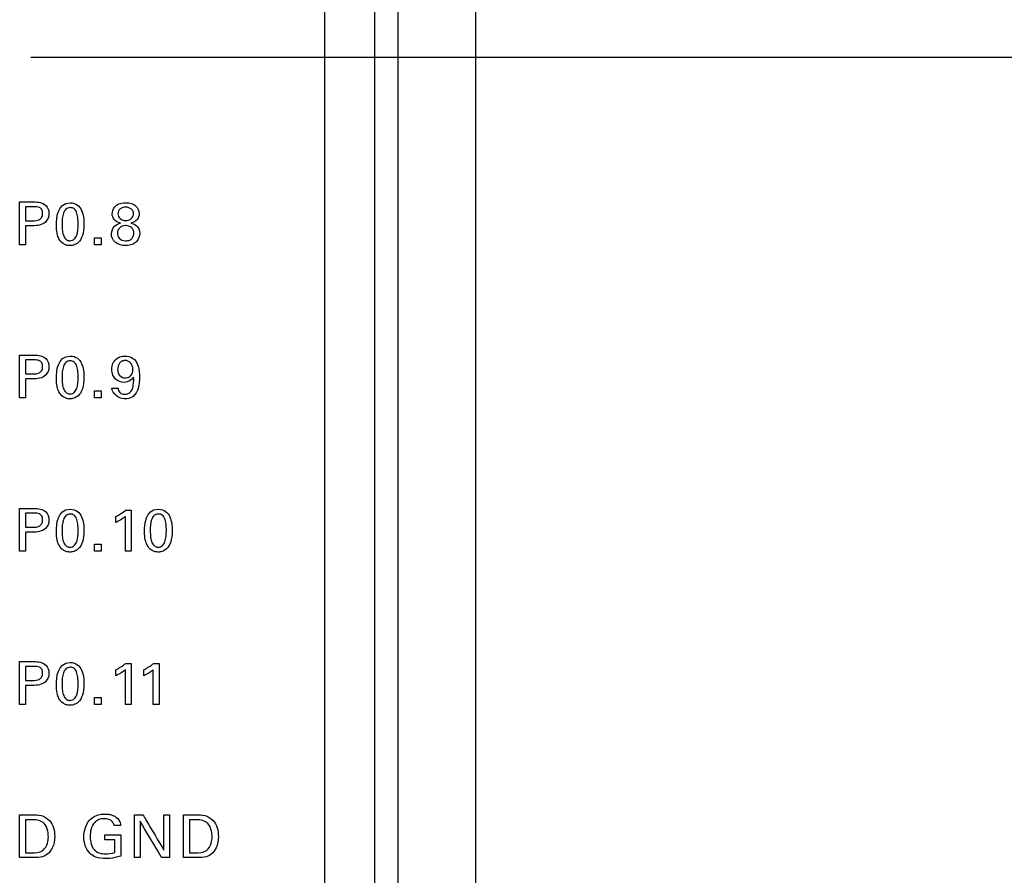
# Model space of a CAD drawing. Header units: inches. Extents: x 0 to 34, y 0 to 22.
# Tile 69 of 111: x 14.7 to 16, y 15 to 16.1. Entities that reach past the tile are written whole.
import ezdxf

# ---------------------------------------------------------------- set-up
doc = ezdxf.new("R2010")
doc.units = ezdxf.units.IN
doc.header["$LTSCALE"] = 1.87
doc.header["$MEASUREMENT"] = 0
doc.layers.get('0').update_dxf_attribs({"linetype": 'CONTINUOUS'})
doc.layers.add('DATUMCURVES', color=7, linetype='CONTINUOUS')
doc.layers.add('DIMENSIONS', color=7, linetype='CONTINUOUS')
doc.styles.get("Standard").update_dxf_attribs({"font": 'txt', "width": 0.8})
doc.dimstyles.new('DIMSTYLE_1', dxfattribs={"dimtxt": 0.125, "dimasz": 0.18, "dimexe": 0.18, "dimexo": 0.0625, "dimgap": 0.09, "dimtad": 0, "dimtih": 1, "dimtoh": 1, "dimdec": 3, "dimzin": 4, "dimdsep": 46, "dimtxsty": 'STANDARD', "dimblk": '_FILLED', "dimblk1": '_FILLED', "dimblk2": '_FILLED', "dimcen": 0.09, "dimadec": 0, "dimazin": 0, "dimtp": 0.001, "dimtm": 0.001, "dimtfac": 1, "dimtdec": 3, "dimtofl": 0, "dimtmove": 0, "dimatfit": 3, "dimldrblk": '_FILLED', "dimfxl": 1, "dimtolj": 1, "dimtzin": 4, "dimarcsym": 0})

# ---------------------------------------------------------------- blocks, each defined once
blk = doc.blocks.new('_FILLED')
at = {"color": 0, "linetype": 'BYBLOCK'}
blk.add_solid([(0, 0), (-1, 0.1736), (-1, -0.1736)], dxfattribs=at)
blk = doc.blocks.new('*D10')
at = {"layer": 'DIMENSIONS', "color": 2, "linetype": 'CONTINUOUS'}
for p, q in [((14.7635, 16.0635), (16.748, 16.0635)), ((16.623, 16.0635), (16.623, 13.4333)), ((16.623, 10.0196), (16.623, 13.1833)), ((14.7635, 10.0196), (16.748, 10.0196))]:
    blk.add_line(p, q, dxfattribs=at)
at = {"layer": 'DIMENSIONS', "color": 2, "linetype": 'CONTINUOUS', "xscale": 0.18, "yscale": 0.18, "zscale": 0.18}
for p, rotation in [((16.623, 16.0635), 90), ((16.623, 10.0196), 270)]:
    blk.add_blockref('_FILLED', p, dxfattribs=dict(at, rotation=rotation))
at = {"layer": 'DIMENSIONS', "color": 2, "linetype": 'CONTINUOUS', "width": 0.8}
for s, p in [('6.044', (15.9105, 13.2458)), ('[', (16.5355, 13.2458)), ('153.52', (16.6355, 13.2458)), (']', (17.2355, 13.2458))]:
    blk.add_text(s, height=0.125, dxfattribs=at).set_placement(p)

msp = doc.modelspace()

# ---------------------------------------------------------------- linework, layer by layer
at = {"color": 7, "linetype": 'CONTINUOUS'}
for p, q in [((15.206, 8.933), (15.206, 18.554)), ((15.236, 8.9357), (15.236, 18.5514)), ((15.336, 8.9481), (15.336, 18.539))]:
    msp.add_line(p, q, dxfattribs=at)
at = {"layer": 'DATUMCURVES', "color": 40, "linetype": 'CONTINUOUS'}
for points, knots in [([(15.1414, 17.7652, 0.8645), (15.1414, 17.3398, 0.8645), (15.1414, 14.6172, 0.8645), (15.1414, 11.8945, 0.8645), (15.1414, 9.5973, 0.8645)], [0, 0, 0, 0, 0.15625, 1, 1, 1, 1]), ([(14.7493, 15.8776, 0.8645), (14.7503, 15.8776, 0.8645), (14.7565, 15.8776, 0.8645), (14.7626, 15.8776, 0.8645), (14.7678, 15.8776, 0.8645)], [0, 0, 0, 0, 0.15625, 1, 1, 1, 1]), ([(14.7493, 15.8225, 0.8645), (14.7493, 15.8253, 0.8645), (14.7493, 15.8437, 0.8645), (14.7493, 15.8621, 0.8645), (14.7493, 15.8776, 0.8645)], [0, 0, 0, 0, 0.15625, 1, 1, 1, 1]), ([(14.7678, 15.8776, 0.8645), (14.7731, 15.8776, 0.8645), (14.7836, 15.8761, 0.8645), (14.7884, 15.8624, 0.8645), (14.783, 15.8483, 0.8645), (14.7717, 15.847, 0.8645), (14.7659, 15.847, 0.8645)], [0, 0, 0, 0, 0.279774, 0.483829, 0.691063, 1, 1, 1, 1]), ([(14.757, 15.8714, 0.8645), (14.757, 15.8705, 0.8645), (14.757, 15.8645, 0.8645), (14.757, 15.8585, 0.8645), (14.757, 15.8534, 0.8645)], [0, 0, 0, 0, 0.15625, 1, 1, 1, 1]), ([(14.7661, 15.8534, 0.8645), (14.7689, 15.8534, 0.8645), (14.7733, 15.8535, 0.8645), (14.7783, 15.8576, 0.8645), (14.7791, 15.8627, 0.8645), (14.7783, 15.8677, 0.8645), (14.774, 15.8714, 0.8645), (14.7701, 15.8714, 0.8645), (14.7677, 15.8714, 0.8645)], [0, 0, 0, 0, 0.244823, 0.369297, 0.527805, 0.677723, 0.790955, 1, 1, 1, 1]), ([(14.8137, 15.8703, 0.8645), (14.8119, 15.8701, 0.8645), (14.8081, 15.8686, 0.8645), (14.8043, 15.8615, 0.8645), (14.8036, 15.8502, 0.8645), (14.8041, 15.8401, 0.8645), (14.8057, 15.8334, 0.8645), (14.8083, 15.8297, 0.8645), (14.8108, 15.8282, 0.8645), (14.8128, 15.8278, 0.8645), (14.8134, 15.8277, 0.8645), (14.8141, 15.8277, 0.8645)], [0, 0, 0, 0, 0.102364, 0.214965, 0.440167, 0.580125, 0.720084, 0.860042, 0.930021, 0.96501, 1, 1, 1, 1]), ([(14.8142, 15.8764, 0.8645), (14.8221, 15.8764, 0.8645), (14.831, 15.8678, 0.8645), (14.8325, 15.8465, 0.8645), (14.8307, 15.8337, 0.8645), (14.8255, 15.8252, 0.8645), (14.8185, 15.8216, 0.8645), (14.8151, 15.8214, 0.8645), (14.8136, 15.8214, 0.8645), (14.8135, 15.8214, 0.8645)], [0, 0, 0, 0, 0.150836, 0.301671, 0.491834, 0.681997, 0.829982, 0.977968, 1, 1, 1, 1]), ([(14.8141, 15.8277, 0.8645), (14.8149, 15.8278, 0.8645), (14.8174, 15.8281, 0.8645), (14.8203, 15.8301, 0.8645), (14.824, 15.8362, 0.8645), (14.8247, 15.8476, 0.8645), (14.8242, 15.8578, 0.8645), (14.8226, 15.8647, 0.8645), (14.8197, 15.8692, 0.8645), (14.8159, 15.8703, 0.8645), (14.8139, 15.8703, 0.8645), (14.8137, 15.8703, 0.8645)], [0, 0, 0, 0, 0.052659, 0.105318, 0.210635, 0.421271, 0.562255, 0.70324, 0.844224, 0.985209, 1, 1, 1, 1]), ([(14.8683, 15.8621, 0.8645), (14.8683, 15.8645, 0.8645), (14.8696, 15.8699, 0.8645), (14.8762, 15.8753, 0.8645), (14.8847, 15.877, 0.8645), (14.8933, 15.8758, 0.8645), (14.9005, 15.8718, 0.8645), (14.9031, 15.8664, 0.8645), (14.903, 15.8624, 0.8645)], [0, 0, 0, 0, 0.277485, 0.416228, 0.55497, 0.666228, 0.777485, 1, 1, 1, 1]), ([(14.8858, 15.8709, 0.8645), (14.883, 15.871, 0.8645), (14.8779, 15.8693, 0.8645), (14.8747, 15.8624, 0.8645), (14.8778, 15.8553, 0.8645), (14.883, 15.8537, 0.8645), (14.8855, 15.8537, 0.8645)], [0, 0, 0, 0, 0.253543, 0.507086, 0.753543, 1, 1, 1, 1]), ([(14.8855, 15.8537, 0.8645), (14.8882, 15.8537, 0.8645), (14.8936, 15.8553, 0.8645), (14.8966, 15.8621, 0.8645), (14.8941, 15.8688, 0.8645), (14.8884, 15.8708, 0.8645), (14.8858, 15.8709, 0.8645)], [0, 0, 0, 0, 0.25972, 0.519439, 0.75972, 1, 1, 1, 1]), ([(14.757, 15.847, 0.8645), (14.757, 15.8457, 0.8645), (14.757, 15.8375, 0.8645), (14.757, 15.8294, 0.8645), (14.757, 15.8225, 0.8645)], [0, 0, 0, 0, 0.15625, 1, 1, 1, 1]), ([(14.8135, 15.8214, 0.8645), (14.8118, 15.8214, 0.8645), (14.809, 15.822, 0.8645), (14.8036, 15.8246, 0.8645), (14.7988, 15.8308, 0.8645), (14.7965, 15.8388, 0.8645), (14.7965, 15.8483, 0.8645)], [0, 0, 0, 0, 0.129922, 0.274281, 0.562997, 1, 1, 1, 1]), ([(14.8785, 15.8225, 0.8645), (14.8761, 15.8231, 0.8645), (14.8704, 15.8259, 0.8645), (14.8655, 15.8359, 0.8645), (14.8706, 15.8476, 0.8645), (14.8766, 15.8496, 0.8645), (14.879, 15.8503, 0.8645)], [0, 0, 0, 0, 0.199599, 0.494881, 0.751062, 1, 1, 1, 1]), ([(14.8853, 15.8472, 0.8645), (14.8825, 15.8471, 0.8645), (14.877, 15.8448, 0.8645), (14.8741, 15.8384, 0.8645), (14.8765, 15.8303, 0.8645), (14.8816, 15.8275, 0.8645), (14.8856, 15.8276, 0.8645)], [0, 0, 0, 0, 0.27589, 0.568008, 0.784004, 1, 1, 1, 1]), ([(14.8923, 15.8504, 0.8645), (14.8938, 15.85, 0.8645), (14.8995, 15.8486, 0.8645), (14.9054, 15.8394, 0.8645), (14.9013, 15.8256, 0.8645), (14.8906, 15.8208, 0.8645), (14.8809, 15.8218, 0.8645), (14.8785, 15.8225, 0.8645)], [0, 0, 0, 0, 0.273239, 0.546477, 0.740076, 0.933674, 1, 1, 1, 1]), ([(14.8856, 15.8276, 0.8645), (14.8873, 15.8276, 0.8645), (14.8913, 15.8283, 0.8645), (14.8953, 15.8317, 0.8645), (14.8965, 15.8372, 0.8645), (14.8957, 15.8418, 0.8645), (14.8927, 15.8457, 0.8645), (14.8883, 15.8473, 0.8645), (14.8854, 15.8472, 0.8645), (14.8853, 15.8472, 0.8645)], [0, 0, 0, 0, 0.099047, 0.198094, 0.396188, 0.542767, 0.689347, 0.982507, 1, 1, 1, 1]), ([(14.7493, 15.6806, 0.8645), (14.7503, 15.6806, 0.8645), (14.7565, 15.6806, 0.8645), (14.7626, 15.6806, 0.8645), (14.7678, 15.6806, 0.8645)], [0, 0, 0, 0, 0.15625, 1, 1, 1, 1]), ([(14.7493, 15.6255, 0.8645), (14.7493, 15.6283, 0.8645), (14.7493, 15.6467, 0.8645), (14.7493, 15.6651, 0.8645), (14.7493, 15.6806, 0.8645)], [0, 0, 0, 0, 0.15625, 1, 1, 1, 1]), ([(14.7678, 15.6806, 0.8645), (14.7731, 15.6806, 0.8645), (14.7836, 15.6791, 0.8645), (14.7884, 15.6654, 0.8645), (14.783, 15.6513, 0.8645), (14.7717, 15.65, 0.8645), (14.7659, 15.65, 0.8645)], [0, 0, 0, 0, 0.279774, 0.483829, 0.691063, 1, 1, 1, 1]), ([(14.8142, 15.6794, 0.8645), (14.8221, 15.6794, 0.8645), (14.831, 15.6708, 0.8645), (14.8325, 15.6495, 0.8645), (14.8307, 15.6367, 0.8645), (14.8255, 15.6282, 0.8645), (14.8185, 15.6246, 0.8645), (14.8151, 15.6244, 0.8645), (14.8136, 15.6244, 0.8645), (14.8135, 15.6244, 0.8645)], [0, 0, 0, 0, 0.150639, 0.301279, 0.491406, 0.681533, 0.829734, 0.977936, 1, 1, 1, 1]), ([(14.87, 15.6715, 0.8645), (14.8709, 15.673, 0.8645), (14.8746, 15.6775, 0.8645), (14.884, 15.6803, 0.8645), (14.8959, 15.6776, 0.8645), (14.9017, 15.6687, 0.8645), (14.9032, 15.6598, 0.8645), (14.9034, 15.6524, 0.8645), (14.9032, 15.6439, 0.8645), (14.9019, 15.637, 0.8645), (14.8999, 15.6331, 0.8645), (14.8992, 15.6321, 0.8645)], [0, 0, 0, 0, 0.065658, 0.229369, 0.36042, 0.533108, 0.609523, 0.724431, 0.826598, 0.953005, 1, 1, 1, 1]), ([(14.757, 15.6744, 0.8645), (14.757, 15.6735, 0.8645), (14.757, 15.6675, 0.8645), (14.757, 15.6615, 0.8645), (14.757, 15.6564, 0.8645)], [0, 0, 0, 0, 0.15625, 1, 1, 1, 1]), ([(14.7661, 15.6564, 0.8645), (14.7689, 15.6564, 0.8645), (14.7733, 15.6565, 0.8645), (14.7783, 15.6606, 0.8645), (14.7791, 15.6657, 0.8645), (14.7783, 15.6707, 0.8645), (14.774, 15.6744, 0.8645), (14.7701, 15.6744, 0.8645), (14.7677, 15.6744, 0.8645)], [0, 0, 0, 0, 0.244827, 0.369341, 0.527963, 0.677767, 0.790958, 1, 1, 1, 1]), ([(14.8137, 15.6733, 0.8645), (14.8119, 15.6731, 0.8645), (14.8081, 15.6716, 0.8645), (14.8043, 15.6645, 0.8645), (14.8036, 15.6532, 0.8645), (14.8041, 15.6431, 0.8645), (14.8057, 15.6364, 0.8645), (14.8083, 15.6327, 0.8645), (14.8108, 15.6312, 0.8645), (14.8128, 15.6308, 0.8645), (14.8134, 15.6307, 0.8645), (14.8141, 15.6307, 0.8645)], [0, 0, 0, 0, 0.102364, 0.214965, 0.440167, 0.580125, 0.720084, 0.860042, 0.930021, 0.96501, 1, 1, 1, 1]), ([(14.8141, 15.6307, 0.8645), (14.8149, 15.6308, 0.8645), (14.8174, 15.6311, 0.8645), (14.8203, 15.6331, 0.8645), (14.824, 15.6392, 0.8645), (14.8247, 15.6506, 0.8645), (14.8242, 15.6608, 0.8645), (14.8226, 15.6677, 0.8645), (14.8197, 15.6722, 0.8645), (14.8159, 15.6733, 0.8645), (14.8139, 15.6733, 0.8645), (14.8137, 15.6733, 0.8645)], [0, 0, 0, 0, 0.052636, 0.105273, 0.210546, 0.421092, 0.56212, 0.703148, 0.844176, 0.985204, 1, 1, 1, 1]), ([(14.8958, 15.6522, 0.8645), (14.8937, 15.6482, 0.8645), (14.8843, 15.6436, 0.8645), (14.8735, 15.6478, 0.8645), (14.8685, 15.6551, 0.8645), (14.8674, 15.6625, 0.8645), (14.8683, 15.6682, 0.8645), (14.8698, 15.6711, 0.8645), (14.87, 15.6715, 0.8645)], [0, 0, 0, 0, 0.277952, 0.522973, 0.652605, 0.804221, 0.966451, 1, 1, 1, 1]), ([(14.8848, 15.6736, 0.8645), (14.8835, 15.6735, 0.8645), (14.8804, 15.673, 0.8645), (14.8766, 15.6696, 0.8645), (14.8744, 15.6617, 0.8645), (14.8773, 15.6532, 0.8645), (14.883, 15.6512, 0.8645), (14.8859, 15.6514, 0.8645), (14.8862, 15.6514, 0.8645)], [0, 0, 0, 0, 0.115893, 0.231785, 0.46357, 0.718015, 0.97246, 1, 1, 1, 1]), ([(14.8862, 15.6514, 0.8645), (14.8885, 15.6516, 0.8645), (14.8933, 15.6537, 0.8645), (14.8959, 15.6629, 0.8645), (14.8932, 15.6703, 0.8645), (14.8885, 15.6731, 0.8645), (14.8864, 15.6737, 0.8645), (14.8848, 15.6736, 0.8645)], [0, 0, 0, 0, 0.207935, 0.440332, 0.720166, 0.860083, 1, 1, 1, 1]), ([(14.757, 15.65, 0.8645), (14.757, 15.6487, 0.8645), (14.757, 15.6405, 0.8645), (14.757, 15.6324, 0.8645), (14.757, 15.6255, 0.8645)], [0, 0, 0, 0, 0.15625, 1, 1, 1, 1]), ([(14.8135, 15.6244, 0.8645), (14.8118, 15.6244, 0.8645), (14.809, 15.625, 0.8645), (14.8036, 15.6276, 0.8645), (14.7988, 15.6338, 0.8645), (14.7965, 15.6418, 0.8645), (14.7965, 15.6513, 0.8645)], [0, 0, 0, 0, 0.129909, 0.274252, 0.562938, 1, 1, 1, 1]), ([(14.876, 15.6381, 0.8645), (14.876, 15.6361, 0.8645), (14.8769, 15.6327, 0.8645), (14.8808, 15.6305, 0.8645), (14.8855, 15.6299, 0.8645), (14.8917, 15.6317, 0.8645), (14.8962, 15.6405, 0.8645), (14.896, 15.6475, 0.8645), (14.8958, 15.6522, 0.8645)], [0, 0, 0, 0, 0.146532, 0.222418, 0.317922, 0.492079, 0.653458, 1, 1, 1, 1]), ([(14.8992, 15.6321, 0.8645), (14.8981, 15.6304, 0.8645), (14.8941, 15.6258, 0.8645), (14.8809, 15.6216, 0.8645), (14.8682, 15.6311, 0.8645), (14.868, 15.6381, 0.8645)], [0, 0, 0, 0, 0.158244, 0.458625, 1, 1, 1, 1]), ([(14.7493, 15.4836, 0.8645), (14.7503, 15.4836, 0.8645), (14.7565, 15.4836, 0.8645), (14.7626, 15.4836, 0.8645), (14.7678, 15.4836, 0.8645)], [0, 0, 0, 0, 0.15625, 1, 1, 1, 1]), ([(14.7493, 15.4285, 0.8645), (14.7493, 15.4313, 0.8645), (14.7493, 15.4497, 0.8645), (14.7493, 15.4681, 0.8645), (14.7493, 15.4836, 0.8645)], [0, 0, 0, 0, 0.15625, 1, 1, 1, 1]), ([(14.757, 15.4774, 0.8645), (14.757, 15.4765, 0.8645), (14.757, 15.4705, 0.8645), (14.757, 15.4645, 0.8645), (14.757, 15.4594, 0.8645)], [0, 0, 0, 0, 0.15625, 1, 1, 1, 1]), ([(14.7678, 15.4836, 0.8645), (14.7731, 15.4836, 0.8645), (14.7836, 15.4821, 0.8645), (14.7884, 15.4684, 0.8645), (14.783, 15.4543, 0.8645), (14.7717, 15.453, 0.8645), (14.7659, 15.453, 0.8645)], [0, 0, 0, 0, 0.279722, 0.483759, 0.69109, 1, 1, 1, 1]), ([(14.7661, 15.4594, 0.8645), (14.7689, 15.4594, 0.8645), (14.7733, 15.4595, 0.8645), (14.7783, 15.4636, 0.8645), (14.7791, 15.4687, 0.8645), (14.7783, 15.4737, 0.8645), (14.774, 15.4774, 0.8645), (14.7701, 15.4774, 0.8645), (14.7677, 15.4774, 0.8645)], [0, 0, 0, 0, 0.244817, 0.369334, 0.52788, 0.677762, 0.790975, 1, 1, 1, 1]), ([(14.8137, 15.4763, 0.8645), (14.8119, 15.4761, 0.8645), (14.8081, 15.4746, 0.8645), (14.8043, 15.4675, 0.8645), (14.8036, 15.4562, 0.8645), (14.8041, 15.4461, 0.8645), (14.8057, 15.4394, 0.8645), (14.8083, 15.4357, 0.8645), (14.8108, 15.4342, 0.8645), (14.8128, 15.4338, 0.8645), (14.8134, 15.4337, 0.8645), (14.8141, 15.4337, 0.8645)], [0, 0, 0, 0, 0.102407, 0.215054, 0.440348, 0.580261, 0.720174, 0.860087, 0.930043, 0.965022, 1, 1, 1, 1]), ([(14.8142, 15.4824, 0.8645), (14.8221, 15.4824, 0.8645), (14.831, 15.4738, 0.8645), (14.8325, 15.4525, 0.8645), (14.8307, 15.4397, 0.8645), (14.8255, 15.4312, 0.8645), (14.8185, 15.4276, 0.8645), (14.8151, 15.4274, 0.8645), (14.8136, 15.4274, 0.8645), (14.8135, 15.4274, 0.8645)], [0, 0, 0, 0, 0.150698, 0.301395, 0.491491, 0.681586, 0.829763, 0.977939, 1, 1, 1, 1]), ([(14.8141, 15.4337, 0.8645), (14.8149, 15.4338, 0.8645), (14.8174, 15.4341, 0.8645), (14.8203, 15.4361, 0.8645), (14.824, 15.4422, 0.8645), (14.8247, 15.4536, 0.8645), (14.8242, 15.4638, 0.8645), (14.8226, 15.4707, 0.8645), (14.8197, 15.4752, 0.8645), (14.8159, 15.4764, 0.8645), (14.8139, 15.4763, 0.8645), (14.8137, 15.4763, 0.8645)], [0, 0, 0, 0, 0.052636, 0.105273, 0.210546, 0.421092, 0.56212, 0.703148, 0.844176, 0.985204, 1, 1, 1, 1]), ([(14.8852, 15.4285, 0.8645), (14.8852, 15.4308, 0.8645), (14.8852, 15.4456, 0.8645), (14.8852, 15.4605, 0.8645), (14.8852, 15.473, 0.8645)], [0, 0, 0, 0, 0.15625, 1, 1, 1, 1]), ([(14.8925, 15.4813, 0.8645), (14.8925, 15.4786, 0.8645), (14.8925, 15.461, 0.8645), (14.8925, 15.4433, 0.8645), (14.8925, 15.4285, 0.8645)], [0, 0, 0, 0, 0.15625, 1, 1, 1, 1]), ([(14.9271, 15.4763, 0.8645), (14.9253, 15.4761, 0.8645), (14.9216, 15.4746, 0.8645), (14.9178, 15.4675, 0.8645), (14.917, 15.4562, 0.8645), (14.9175, 15.4461, 0.8645), (14.9191, 15.4394, 0.8645), (14.9218, 15.4357, 0.8645), (14.9243, 15.4342, 0.8645), (14.9262, 15.4338, 0.8645), (14.9268, 15.4337, 0.8645), (14.9276, 15.4337, 0.8645)], [0, 0, 0, 0, 0.102407, 0.215054, 0.440348, 0.580261, 0.720174, 0.860087, 0.930043, 0.965022, 1, 1, 1, 1]), ([(14.9276, 15.4824, 0.8645), (14.9355, 15.4824, 0.8645), (14.9444, 15.4738, 0.8645), (14.9459, 15.4525, 0.8645), (14.9441, 15.4397, 0.8645), (14.9389, 15.4312, 0.8645), (14.932, 15.4276, 0.8645), (14.9286, 15.4274, 0.8645), (14.9271, 15.4274, 0.8645), (14.9269, 15.4274, 0.8645)], [0, 0, 0, 0, 0.150653, 0.301305, 0.491344, 0.681383, 0.829714, 0.978045, 1, 1, 1, 1]), ([(14.9276, 15.4337, 0.8645), (14.9283, 15.4338, 0.8645), (14.9308, 15.4341, 0.8645), (14.9337, 15.4361, 0.8645), (14.9374, 15.4422, 0.8645), (14.9382, 15.4536, 0.8645), (14.9377, 15.4638, 0.8645), (14.9361, 15.4707, 0.8645), (14.9331, 15.4752, 0.8645), (14.9293, 15.4764, 0.8645), (14.9273, 15.4763, 0.8645), (14.9271, 15.4763, 0.8645)], [0, 0, 0, 0, 0.052639, 0.105278, 0.210556, 0.421111, 0.562146, 0.70318, 0.844215, 0.985249, 1, 1, 1, 1]), ([(14.757, 15.453, 0.8645), (14.757, 15.4517, 0.8645), (14.757, 15.4435, 0.8645), (14.757, 15.4354, 0.8645), (14.757, 15.4285, 0.8645)], [0, 0, 0, 0, 0.15625, 1, 1, 1, 1]), ([(14.8135, 15.4274, 0.8645), (14.8118, 15.4275, 0.8645), (14.809, 15.428, 0.8645), (14.8036, 15.4306, 0.8645), (14.7988, 15.4368, 0.8645), (14.7965, 15.4448, 0.8645), (14.7965, 15.4543, 0.8645)], [0, 0, 0, 0, 0.129891, 0.274214, 0.56286, 1, 1, 1, 1]), ([(14.9269, 15.4274, 0.8645), (14.9252, 15.4275, 0.8645), (14.9224, 15.428, 0.8645), (14.917, 15.4306, 0.8645), (14.9123, 15.4368, 0.8645), (14.9099, 15.4448, 0.8645), (14.9099, 15.4543, 0.8645)], [0, 0, 0, 0, 0.129815, 0.274054, 0.562531, 1, 1, 1, 1]), ([(14.7493, 15.2866, 0.8645), (14.7503, 15.2866, 0.8645), (14.7565, 15.2866, 0.8645), (14.7626, 15.2866, 0.8645), (14.7678, 15.2866, 0.8645)], [0, 0, 0, 0, 0.15625, 1, 1, 1, 1]), ([(14.7493, 15.2315, 0.8645), (14.7493, 15.2343, 0.8645), (14.7493, 15.2527, 0.8645), (14.7493, 15.2711, 0.8645), (14.7493, 15.2866, 0.8645)], [0, 0, 0, 0, 0.15625, 1, 1, 1, 1]), ([(14.7678, 15.2866, 0.8645), (14.7731, 15.2866, 0.8645), (14.7836, 15.2851, 0.8645), (14.7884, 15.2714, 0.8645), (14.783, 15.2573, 0.8645), (14.7717, 15.256, 0.8645), (14.7659, 15.256, 0.8645)], [0, 0, 0, 0, 0.279744, 0.483798, 0.691031, 1, 1, 1, 1]), ([(14.8142, 15.2854, 0.8645), (14.8221, 15.2854, 0.8645), (14.831, 15.2768, 0.8645), (14.8325, 15.2555, 0.8645), (14.8307, 15.2427, 0.8645), (14.8255, 15.2342, 0.8645), (14.8185, 15.2306, 0.8645), (14.8151, 15.2304, 0.8645), (14.8136, 15.2304, 0.8645), (14.8135, 15.2304, 0.8645)], [0, 0, 0, 0, 0.150716, 0.301431, 0.491597, 0.681763, 0.829857, 0.977951, 1, 1, 1, 1]), ([(14.8925, 15.2843, 0.8645), (14.8925, 15.2816, 0.8645), (14.8925, 15.264, 0.8645), (14.8925, 15.2463, 0.8645), (14.8925, 15.2315, 0.8645)], [0, 0, 0, 0, 0.15625, 1, 1, 1, 1]), ([(14.9285, 15.2843, 0.8645), (14.9285, 15.2816, 0.8645), (14.9285, 15.264, 0.8645), (14.9285, 15.2463, 0.8645), (14.9285, 15.2315, 0.8645)], [0, 0, 0, 0, 0.15625, 1, 1, 1, 1]), ([(14.757, 15.2804, 0.8645), (14.757, 15.2795, 0.8645), (14.757, 15.2735, 0.8645), (14.757, 15.2675, 0.8645), (14.757, 15.2624, 0.8645)], [0, 0, 0, 0, 0.15625, 1, 1, 1, 1]), ([(14.7661, 15.2624, 0.8645), (14.7689, 15.2624, 0.8645), (14.7733, 15.2625, 0.8645), (14.7783, 15.2666, 0.8645), (14.7791, 15.2717, 0.8645), (14.7783, 15.2767, 0.8645), (14.774, 15.2804, 0.8645), (14.7701, 15.2804, 0.8645), (14.7677, 15.2804, 0.8645)], [0, 0, 0, 0, 0.244814, 0.36933, 0.527858, 0.677759, 0.790978, 1, 1, 1, 1]), ([(14.8137, 15.2793, 0.8645), (14.8119, 15.2791, 0.8645), (14.8081, 15.2776, 0.8645), (14.8043, 15.2705, 0.8645), (14.8036, 15.2592, 0.8645), (14.8041, 15.2491, 0.8645), (14.8057, 15.2424, 0.8645), (14.8083, 15.2387, 0.8645), (14.8108, 15.2372, 0.8645), (14.8128, 15.2368, 0.8645), (14.8134, 15.2367, 0.8645), (14.8141, 15.2367, 0.8645)], [0, 0, 0, 0, 0.102407, 0.215054, 0.440348, 0.580261, 0.720174, 0.860087, 0.930043, 0.965022, 1, 1, 1, 1]), ([(14.8141, 15.2367, 0.8645), (14.8149, 15.2368, 0.8645), (14.8174, 15.2371, 0.8645), (14.8203, 15.2391, 0.8645), (14.824, 15.2452, 0.8645), (14.8247, 15.2566, 0.8645), (14.8242, 15.2668, 0.8645), (14.8226, 15.2737, 0.8645), (14.8197, 15.2782, 0.8645), (14.8159, 15.2794, 0.8645), (14.8139, 15.2793, 0.8645), (14.8137, 15.2793, 0.8645)], [0, 0, 0, 0, 0.052676, 0.105351, 0.210702, 0.421404, 0.562356, 0.703308, 0.84426, 0.985212, 1, 1, 1, 1]), ([(14.8852, 15.2315, 0.8645), (14.8852, 15.2338, 0.8645), (14.8852, 15.2486, 0.8645), (14.8852, 15.2635, 0.8645), (14.8852, 15.276, 0.8645)], [0, 0, 0, 0, 0.15625, 1, 1, 1, 1]), ([(14.9211, 15.2315, 0.8645), (14.9211, 15.2338, 0.8645), (14.9211, 15.2486, 0.8645), (14.9211, 15.2635, 0.8645), (14.9211, 15.276, 0.8645)], [0, 0, 0, 0, 0.15625, 1, 1, 1, 1]), ([(14.8135, 15.2304, 0.8645), (14.8118, 15.2305, 0.8645), (14.809, 15.231, 0.8645), (14.8036, 15.2336, 0.8645), (14.7988, 15.2398, 0.8645), (14.7965, 15.2478, 0.8645), (14.7965, 15.2573, 0.8645)], [0, 0, 0, 0, 0.129922, 0.274281, 0.562997, 1, 1, 1, 1]), ([(14.757, 15.256, 0.8645), (14.757, 15.2547, 0.8645), (14.757, 15.2465, 0.8645), (14.757, 15.2384, 0.8645), (14.757, 15.2315, 0.8645)], [0, 0, 0, 0, 0.15625, 1, 1, 1, 1]), ([(14.7493, 15.0896, 0.8645), (14.7502, 15.0896, 0.8645), (14.7555, 15.0896, 0.8645), (14.7608, 15.0896, 0.8645), (14.7653, 15.0896, 0.8645)], [0, 0, 0, 0, 0.15625, 1, 1, 1, 1]), ([(14.7493, 15.0345, 0.8645), (14.7493, 15.0373, 0.8645), (14.7493, 15.0557, 0.8645), (14.7493, 15.0741, 0.8645), (14.7493, 15.0896, 0.8645)], [0, 0, 0, 0, 0.15625, 1, 1, 1, 1]), ([(14.757, 15.0833, 0.8645), (14.757, 15.0811, 0.8645), (14.757, 15.0669, 0.8645), (14.757, 15.0527, 0.8645), (14.757, 15.0407, 0.8645)], [0, 0, 0, 0, 0.15625, 1, 1, 1, 1]), ([(14.7653, 15.0896, 0.8645), (14.7692, 15.0896, 0.8645), (14.7773, 15.0898, 0.8645), (14.7915, 15.0815, 0.8645), (14.7956, 15.0638, 0.8645), (14.7928, 15.0482, 0.8645), (14.7859, 15.0382, 0.8645), (14.7757, 15.0342, 0.8645), (14.7686, 15.0345, 0.8645), (14.7648, 15.0345, 0.8645)], [0, 0, 0, 0, 0.126367, 0.260533, 0.498792, 0.659782, 0.770314, 0.878603, 1, 1, 1, 1]), ([(14.7862, 15.0613, 0.8645), (14.7862, 15.0637, 0.8645), (14.7856, 15.0697, 0.8645), (14.7815, 15.0812, 0.8645), (14.7713, 15.0833, 0.8645), (14.7661, 15.0833, 0.8645)], [0, 0, 0, 0, 0.21546, 0.5418, 1, 1, 1, 1]), ([(14.8319, 15.0611, 0.8645), (14.8319, 15.0652, 0.8645), (14.8333, 15.0749, 0.8645), (14.841, 15.0864, 0.8645), (14.8515, 15.0902, 0.8645), (14.8581, 15.0906, 0.8645), (14.863, 15.0904, 0.8645), (14.8688, 15.0894, 0.8645), (14.8749, 15.0861, 0.8645), (14.8785, 15.0804, 0.8645), (14.8789, 15.0772, 0.8645), (14.879, 15.0759, 0.8645)], [0, 0, 0, 0, 0.170821, 0.400091, 0.528678, 0.621361, 0.671746, 0.730174, 0.865901, 0.945206, 1, 1, 1, 1]), ([(14.8707, 15.0759, 0.8645), (14.8703, 15.0783, 0.8645), (14.8672, 15.0835, 0.8645), (14.8588, 15.0849, 0.8645), (14.8513, 15.084, 0.8645), (14.8444, 15.0794, 0.8645), (14.8407, 15.0714, 0.8645), (14.8396, 15.0626, 0.8645), (14.8402, 15.0572, 0.8645), (14.8407, 15.0547, 0.8645)], [0, 0, 0, 0, 0.128994, 0.289494, 0.416782, 0.531152, 0.710495, 0.868087, 1, 1, 1, 1]), ([(14.8971, 15.0345, 0.8645), (14.8971, 15.0373, 0.8645), (14.8971, 15.0557, 0.8645), (14.8971, 15.0741, 0.8645), (14.8971, 15.0896, 0.8645)], [0, 0, 0, 0, 0.15625, 1, 1, 1, 1]), ([(14.9321, 15.0345, 0.8645), (14.9307, 15.0369, 0.8645), (14.9213, 15.0525, 0.8645), (14.912, 15.0681, 0.8645), (14.9041, 15.0813, 0.8645)], [0, 0, 0, 0, 0.15625, 1, 1, 1, 1]), ([(14.9041, 15.0813, 0.8645), (14.9041, 15.0789, 0.8645), (14.9041, 15.0632, 0.8645), (14.9041, 15.0476, 0.8645), (14.9041, 15.0345, 0.8645)], [0, 0, 0, 0, 0.15625, 1, 1, 1, 1]), ([(14.9078, 15.0896, 0.8645), (14.9092, 15.0872, 0.8645), (14.9182, 15.072, 0.8645), (14.9273, 15.0568, 0.8645), (14.9349, 15.044, 0.8645)], [0, 0, 0, 0, 0.15625, 1, 1, 1, 1]), ([(14.9349, 15.044, 0.8645), (14.9349, 15.0464, 0.8645), (14.9349, 15.0616, 0.8645), (14.9349, 15.0768, 0.8645), (14.9349, 15.0896, 0.8645)], [0, 0, 0, 0, 0.15625, 1, 1, 1, 1]), ([(14.9419, 15.0896, 0.8645), (14.9419, 15.0867, 0.8645), (14.9419, 15.0684, 0.8645), (14.9419, 15.05, 0.8645), (14.9419, 15.0345, 0.8645)], [0, 0, 0, 0, 0.15625, 1, 1, 1, 1]), ([(14.9599, 15.0896, 0.8645), (14.9607, 15.0896, 0.8645), (14.966, 15.0896, 0.8645), (14.9713, 15.0896, 0.8645), (14.9758, 15.0896, 0.8645)], [0, 0, 0, 0, 0.15625, 1, 1, 1, 1]), ([(14.9599, 15.0345, 0.8645), (14.9599, 15.0373, 0.8645), (14.9599, 15.0557, 0.8645), (14.9599, 15.0741, 0.8645), (14.9599, 15.0896, 0.8645)], [0, 0, 0, 0, 0.15625, 1, 1, 1, 1]), ([(14.9675, 15.0833, 0.8645), (14.9675, 15.0811, 0.8645), (14.9675, 15.0669, 0.8645), (14.9675, 15.0527, 0.8645), (14.9675, 15.0407, 0.8645)], [0, 0, 0, 0, 0.15625, 1, 1, 1, 1]), ([(14.9758, 15.0896, 0.8645), (14.9797, 15.0896, 0.8645), (14.9878, 15.0898, 0.8645), (15.002, 15.0815, 0.8645), (15.0061, 15.0638, 0.8645), (15.0034, 15.0482, 0.8645), (14.9964, 15.0382, 0.8645), (14.9862, 15.0342, 0.8645), (14.9791, 15.0345, 0.8645), (14.9754, 15.0345, 0.8645)], [0, 0, 0, 0, 0.12648, 0.260539, 0.498835, 0.65983, 0.770323, 0.878608, 1, 1, 1, 1]), ([(14.9967, 15.0613, 0.8645), (14.9967, 15.0637, 0.8645), (14.9961, 15.0697, 0.8645), (14.992, 15.0812, 0.8645), (14.9818, 15.0833, 0.8645), (14.9767, 15.0833, 0.8645)], [0, 0, 0, 0, 0.215384, 0.541609, 1, 1, 1, 1]), ([(14.7645, 15.0407, 0.8645), (14.7694, 15.0407, 0.8645), (14.7792, 15.0412, 0.8645), (14.7856, 15.0521, 0.8645), (14.7862, 15.0586, 0.8645), (14.7862, 15.0613, 0.8645)], [0, 0, 0, 0, 0.431606, 0.764956, 1, 1, 1, 1]), ([(14.8793, 15.0366, 0.8645), (14.8768, 15.0358, 0.8645), (14.8704, 15.0339, 0.8645), (14.8596, 15.0328, 0.8645), (14.8481, 15.034, 0.8645), (14.8385, 15.0401, 0.8645), (14.833, 15.0496, 0.8645), (14.8319, 15.0573, 0.8645), (14.8319, 15.0611, 0.8645)], [0, 0, 0, 0, 0.120853, 0.310357, 0.504523, 0.645812, 0.821307, 1, 1, 1, 1]), ([(14.8407, 15.0547, 0.8645), (14.8407, 15.0543, 0.8645), (14.8415, 15.0507, 0.8645), (14.8438, 15.0446, 0.8645), (14.8515, 15.0399, 0.8645), (14.861, 15.039, 0.8645), (14.8678, 15.0399, 0.8645), (14.8716, 15.0411, 0.8645)], [0, 0, 0, 0, 0.031777, 0.278611, 0.480415, 0.689068, 1, 1, 1, 1]), ([(14.859, 15.0638, 0.8645), (14.8601, 15.0638, 0.8645), (14.8668, 15.0638, 0.8645), (14.8736, 15.0638, 0.8645), (14.8793, 15.0638, 0.8645)], [0, 0, 0, 0, 0.15625, 1, 1, 1, 1]), ([(14.8716, 15.0411, 0.8645), (14.8716, 15.042, 0.8645), (14.8716, 15.0474, 0.8645), (14.8716, 15.0529, 0.8645), (14.8716, 15.0575, 0.8645)], [0, 0, 0, 0, 0.15625, 1, 1, 1, 1]), ([(14.8793, 15.0638, 0.8645), (14.8793, 15.0624, 0.8645), (14.8793, 15.0533, 0.8645), (14.8793, 15.0443, 0.8645), (14.8793, 15.0366, 0.8645)], [0, 0, 0, 0, 0.15625, 1, 1, 1, 1]), ([(14.975, 15.0407, 0.8645), (14.9799, 15.0407, 0.8645), (14.9897, 15.0412, 0.8645), (14.9961, 15.0521, 0.8645), (14.9967, 15.0586, 0.8645), (14.9967, 15.0613, 0.8645)], [0, 0, 0, 0, 0.431809, 0.76504, 1, 1, 1, 1]), ([(14.7648, 15.0345, 0.8645), (14.764, 15.0345, 0.8645), (14.7589, 15.0345, 0.8645), (14.7537, 15.0345, 0.8645), (14.7493, 15.0345, 0.8645)], [0, 0, 0, 0, 0.15625, 1, 1, 1, 1]), ([(14.9754, 15.0345, 0.8645), (14.9746, 15.0345, 0.8645), (14.9694, 15.0345, 0.8645), (14.9642, 15.0345, 0.8645), (14.9599, 15.0345, 0.8645)], [0, 0, 0, 0, 0.15625, 1, 1, 1, 1])]:
    msp.add_open_spline(points, degree=3, knots=knots, dxfattribs=at)
for points in [[(14.7677, 15.8714, 0.8645), (14.7641, 15.8714, 0.8645), (14.7605, 15.8714, 0.8645), (14.757, 15.8714, 0.8645)], [(14.7965, 15.8483, 0.8645), (14.7965, 15.8561, 0.8645), (14.7974, 15.8764, 0.8645), (14.8142, 15.8764, 0.8645)], [(14.757, 15.8534, 0.8645), (14.76, 15.8534, 0.8645), (14.763, 15.8534, 0.8645), (14.7661, 15.8534, 0.8645)], [(14.879, 15.8503, 0.8645), (14.8719, 15.8519, 0.8645), (14.8683, 15.8568, 0.8645), (14.8683, 15.8621, 0.8645)], [(14.903, 15.8624, 0.8645), (14.9029, 15.8574, 0.8645), (14.8997, 15.8518, 0.8645), (14.8923, 15.8504, 0.8645)], [(14.7659, 15.847, 0.8645), (14.7629, 15.847, 0.8645), (14.76, 15.847, 0.8645), (14.757, 15.847, 0.8645)], [(14.8456, 15.8316, 0.8645), (14.8484, 15.8316, 0.8645), (14.8512, 15.8316, 0.8645), (14.8541, 15.8316, 0.8645)], [(14.8456, 15.8225, 0.8645), (14.8456, 15.8255, 0.8645), (14.8456, 15.8286, 0.8645), (14.8456, 15.8316, 0.8645)], [(14.8541, 15.8316, 0.8645), (14.8541, 15.8286, 0.8645), (14.8541, 15.8255, 0.8645), (14.8541, 15.8225, 0.8645)], [(14.757, 15.8225, 0.8645), (14.7544, 15.8225, 0.8645), (14.7519, 15.8225, 0.8645), (14.7493, 15.8225, 0.8645)], [(14.8541, 15.8225, 0.8645), (14.8512, 15.8225, 0.8645), (14.8484, 15.8225, 0.8645), (14.8456, 15.8225, 0.8645)], [(14.7965, 15.6513, 0.8645), (14.7965, 15.6592, 0.8645), (14.7974, 15.6794, 0.8645), (14.8142, 15.6794, 0.8645)], [(14.7677, 15.6744, 0.8645), (14.7641, 15.6744, 0.8645), (14.7605, 15.6744, 0.8645), (14.757, 15.6744, 0.8645)], [(14.757, 15.6564, 0.8645), (14.76, 15.6564, 0.8645), (14.763, 15.6564, 0.8645), (14.7661, 15.6564, 0.8645)], [(14.7659, 15.65, 0.8645), (14.7629, 15.65, 0.8645), (14.76, 15.65, 0.8645), (14.757, 15.65, 0.8645)], [(14.868, 15.6381, 0.8645), (14.8706, 15.6381, 0.8645), (14.8733, 15.6381, 0.8645), (14.876, 15.6381, 0.8645)], [(14.757, 15.6255, 0.8645), (14.7544, 15.6255, 0.8645), (14.7519, 15.6255, 0.8645), (14.7493, 15.6255, 0.8645)], [(14.8456, 15.6346, 0.8645), (14.8484, 15.6346, 0.8645), (14.8512, 15.6346, 0.8645), (14.8541, 15.6346, 0.8645)], [(14.8456, 15.6255, 0.8645), (14.8456, 15.6285, 0.8645), (14.8456, 15.6316, 0.8645), (14.8456, 15.6346, 0.8645)], [(14.8541, 15.6255, 0.8645), (14.8512, 15.6255, 0.8645), (14.8484, 15.6255, 0.8645), (14.8456, 15.6255, 0.8645)], [(14.8541, 15.6346, 0.8645), (14.8541, 15.6316, 0.8645), (14.8541, 15.6285, 0.8645), (14.8541, 15.6255, 0.8645)], [(14.7677, 15.4774, 0.8645), (14.7641, 15.4774, 0.8645), (14.7605, 15.4774, 0.8645), (14.757, 15.4774, 0.8645)], [(14.7965, 15.4543, 0.8645), (14.7965, 15.4622, 0.8645), (14.7974, 15.4824, 0.8645), (14.8142, 15.4824, 0.8645)], [(14.8729, 15.473, 0.8645), (14.8774, 15.4754, 0.8645), (14.8818, 15.478, 0.8645), (14.8857, 15.4813, 0.8645)], [(14.8852, 15.473, 0.8645), (14.8815, 15.4699, 0.8645), (14.8772, 15.4674, 0.8645), (14.8729, 15.4654, 0.8645)], [(14.8729, 15.4654, 0.8645), (14.8729, 15.4679, 0.8645), (14.8729, 15.4705, 0.8645), (14.8729, 15.473, 0.8645)], [(14.8857, 15.4813, 0.8645), (14.888, 15.4813, 0.8645), (14.8902, 15.4813, 0.8645), (14.8925, 15.4813, 0.8645)], [(14.9099, 15.4543, 0.8645), (14.9099, 15.4622, 0.8645), (14.9108, 15.4824, 0.8645), (14.9276, 15.4824, 0.8645)], [(14.757, 15.4594, 0.8645), (14.76, 15.4594, 0.8645), (14.763, 15.4594, 0.8645), (14.7661, 15.4594, 0.8645)], [(14.7659, 15.453, 0.8645), (14.7629, 15.453, 0.8645), (14.76, 15.453, 0.8645), (14.757, 15.453, 0.8645)], [(14.8456, 15.4376, 0.8645), (14.8484, 15.4376, 0.8645), (14.8512, 15.4376, 0.8645), (14.8541, 15.4376, 0.8645)], [(14.8456, 15.4285, 0.8645), (14.8456, 15.4315, 0.8645), (14.8456, 15.4346, 0.8645), (14.8456, 15.4376, 0.8645)], [(14.8541, 15.4376, 0.8645), (14.8541, 15.4346, 0.8645), (14.8541, 15.4315, 0.8645), (14.8541, 15.4285, 0.8645)], [(14.757, 15.4285, 0.8645), (14.7544, 15.4285, 0.8645), (14.7519, 15.4285, 0.8645), (14.7493, 15.4285, 0.8645)], [(14.8541, 15.4285, 0.8645), (14.8512, 15.4285, 0.8645), (14.8484, 15.4285, 0.8645), (14.8456, 15.4285, 0.8645)], [(14.8925, 15.4285, 0.8645), (14.89, 15.4285, 0.8645), (14.8876, 15.4285, 0.8645), (14.8852, 15.4285, 0.8645)], [(14.7965, 15.2573, 0.8645), (14.7965, 15.2652, 0.8645), (14.7974, 15.2854, 0.8645), (14.8142, 15.2854, 0.8645)], [(14.8729, 15.276, 0.8645), (14.8774, 15.2784, 0.8645), (14.8818, 15.281, 0.8645), (14.8857, 15.2843, 0.8645)], [(14.8857, 15.2843, 0.8645), (14.888, 15.2843, 0.8645), (14.8902, 15.2843, 0.8645), (14.8925, 15.2843, 0.8645)], [(14.9088, 15.276, 0.8645), (14.9134, 15.2784, 0.8645), (14.9178, 15.281, 0.8645), (14.9217, 15.2843, 0.8645)], [(14.9217, 15.2843, 0.8645), (14.9239, 15.2843, 0.8645), (14.9262, 15.2843, 0.8645), (14.9285, 15.2843, 0.8645)], [(14.7677, 15.2804, 0.8645), (14.7641, 15.2804, 0.8645), (14.7605, 15.2804, 0.8645), (14.757, 15.2804, 0.8645)], [(14.8852, 15.276, 0.8645), (14.8815, 15.2729, 0.8645), (14.8772, 15.2704, 0.8645), (14.8729, 15.2684, 0.8645)], [(14.8729, 15.2684, 0.8645), (14.8729, 15.2709, 0.8645), (14.8729, 15.2735, 0.8645), (14.8729, 15.276, 0.8645)], [(14.9211, 15.276, 0.8645), (14.9174, 15.2729, 0.8645), (14.9132, 15.2704, 0.8645), (14.9088, 15.2684, 0.8645)], [(14.9088, 15.2684, 0.8645), (14.9088, 15.2709, 0.8645), (14.9088, 15.2735, 0.8645), (14.9088, 15.276, 0.8645)], [(14.757, 15.2624, 0.8645), (14.76, 15.2624, 0.8645), (14.763, 15.2624, 0.8645), (14.7661, 15.2624, 0.8645)], [(14.7659, 15.256, 0.8645), (14.7629, 15.256, 0.8645), (14.76, 15.256, 0.8645), (14.757, 15.256, 0.8645)], [(14.757, 15.2315, 0.8645), (14.7544, 15.2315, 0.8645), (14.7519, 15.2315, 0.8645), (14.7493, 15.2315, 0.8645)], [(14.8456, 15.2406, 0.8645), (14.8484, 15.2406, 0.8645), (14.8512, 15.2406, 0.8645), (14.8541, 15.2406, 0.8645)], [(14.8456, 15.2315, 0.8645), (14.8456, 15.2345, 0.8645), (14.8456, 15.2376, 0.8645), (14.8456, 15.2406, 0.8645)], [(14.8541, 15.2315, 0.8645), (14.8512, 15.2315, 0.8645), (14.8484, 15.2315, 0.8645), (14.8456, 15.2315, 0.8645)], [(14.8541, 15.2406, 0.8645), (14.8541, 15.2376, 0.8645), (14.8541, 15.2345, 0.8645), (14.8541, 15.2315, 0.8645)], [(14.8925, 15.2315, 0.8645), (14.89, 15.2315, 0.8645), (14.8876, 15.2315, 0.8645), (14.8852, 15.2315, 0.8645)], [(14.9285, 15.2315, 0.8645), (14.926, 15.2315, 0.8645), (14.9236, 15.2315, 0.8645), (14.9211, 15.2315, 0.8645)], [(14.7661, 15.0833, 0.8645), (14.7631, 15.0833, 0.8645), (14.76, 15.0833, 0.8645), (14.757, 15.0833, 0.8645)], [(14.8971, 15.0896, 0.8645), (14.9007, 15.0896, 0.8645), (14.9042, 15.0896, 0.8645), (14.9078, 15.0896, 0.8645)], [(14.9349, 15.0896, 0.8645), (14.9372, 15.0896, 0.8645), (14.9396, 15.0896, 0.8645), (14.9419, 15.0896, 0.8645)], [(14.9767, 15.0833, 0.8645), (14.9736, 15.0833, 0.8645), (14.9706, 15.0833, 0.8645), (14.9675, 15.0833, 0.8645)], [(14.879, 15.0759, 0.8645), (14.8763, 15.0759, 0.8645), (14.8735, 15.0759, 0.8645), (14.8707, 15.0759, 0.8645)], [(14.859, 15.0575, 0.8645), (14.859, 15.0596, 0.8645), (14.859, 15.0617, 0.8645), (14.859, 15.0638, 0.8645)], [(14.8716, 15.0575, 0.8645), (14.8674, 15.0575, 0.8645), (14.8632, 15.0575, 0.8645), (14.859, 15.0575, 0.8645)], [(14.757, 15.0407, 0.8645), (14.7595, 15.0407, 0.8645), (14.762, 15.0407, 0.8645), (14.7645, 15.0407, 0.8645)], [(14.9041, 15.0345, 0.8645), (14.9018, 15.0345, 0.8645), (14.8995, 15.0345, 0.8645), (14.8971, 15.0345, 0.8645)], [(14.9419, 15.0345, 0.8645), (14.9387, 15.0345, 0.8645), (14.9354, 15.0345, 0.8645), (14.9321, 15.0345, 0.8645)], [(14.9675, 15.0407, 0.8645), (14.97, 15.0407, 0.8645), (14.9725, 15.0407, 0.8645), (14.975, 15.0407, 0.8645)]]:
    msp.add_open_spline(points, degree=3, dxfattribs=at)

# ---------------------------------------------------------------- dimensions: what is measured, and where the dimension line sits
at = {"layer": 'DIMENSIONS', "color": 2, "linetype": 'CONTINUOUS'}
dim = msp.add_linear_dim(base=(16.623, 16.0635), p1=(14.7635, 10.0196), p2=(14.7635, 16.0635), angle=90, dimstyle='DIMSTYLE_1', dxfattribs=at)
dim.commit()
dim.dimension.update_dxf_attribs({"geometry": '*D10', "text_midpoint": (16.623, 13.3083), "dimtype": 160})

doc.saveas('drawing.dxf')
